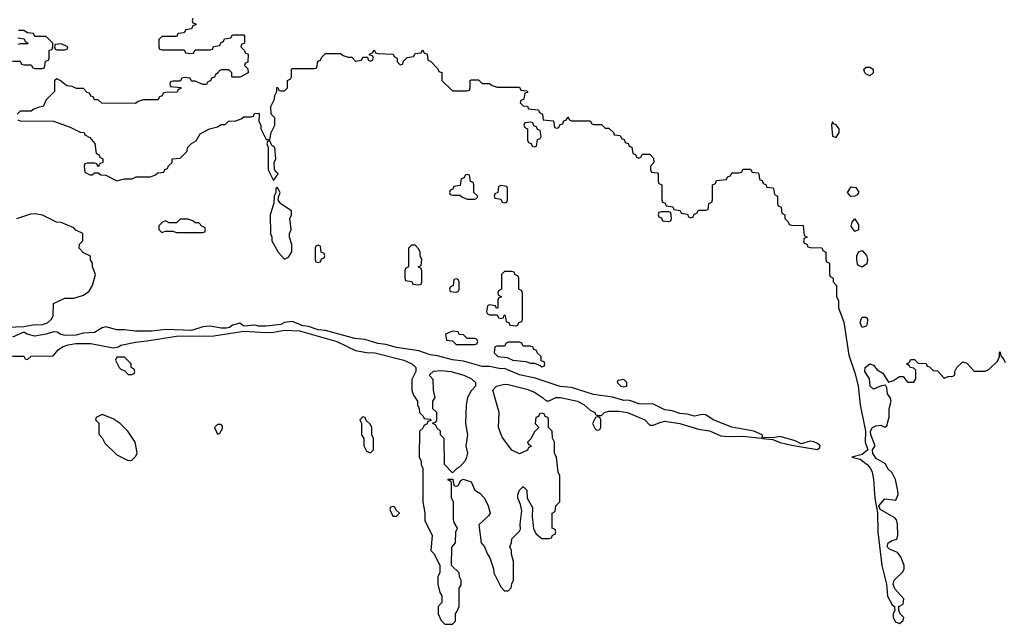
# Model space of a CAD drawing. Header units: inches. Extents: x 2701622 to 2964296, y 496201 to 720542.
# Tile 51 of 256: x 2743408 to 2748692, y 681734 to 684976. Entities that reach past the tile are written whole.
import ezdxf

# ---------------------------------------------------------------- set-up
doc = ezdxf.new("R2010")
doc.units = ezdxf.units.IN
doc.header["$MEASUREMENT"] = 0
doc.layers.add('C7648', color=7, linetype='Continuous')

msp = doc.modelspace()

# ---------------------------------------------------------------- linework, layer by layer
at = {"layer": 'C7648', "color": 4, "elevation": 8}
for points in [[(2744338, 684982), (2744334, 684970), (2744338, 684958), (2744352.7, 684952.7), (2744352.7, 684947.3), (2744338, 684942), (2744330, 684926), (2744298, 684922), (2744290, 684906), (2744258, 684902), (2744250, 684886), (2744170, 684886), (2744154, 684870), (2744154, 684830), (2744158, 684818), (2744170, 684814), (2744290, 684814), (2744298, 684798), (2744330, 684794), (2744342, 684798), (2744350, 684814), (2744430, 684814), (2744442, 684818), (2744447.3, 684832.7), (2744482, 684838), (2744488, 684852), (2744502, 684858), (2744507.3, 684872.7), (2744542, 684878), (2744550, 684894), (2744610, 684894), (2744614, 684890), (2744614, 684850), (2744598, 684842), (2744594, 684830), (2744614, 684810), (2744618, 684798), (2744634, 684790), (2744631.6, 684748.4), (2744618, 684742), (2744614, 684730), (2744631.6, 684711.6), (2744634, 684690), (2744591.6, 684668.4), (2744550, 684668), (2744546, 684670), (2744546, 684690), (2744530, 684706), (2744490, 684706), (2744478, 684702), (2744474, 684690), (2744458, 684682), (2744452.7, 684667.3), (2744438, 684662), (2744432.7, 684647.3), (2744418, 684642), (2744410, 684628), (2744390, 684628), (2744350, 684646), (2744330, 684646), (2744322, 684662), (2744290, 684666), (2744278, 684662), (2744270, 684646), (2744230, 684646), (2744218, 684642), (2744214, 684630), (2744218, 684618), (2744272.7, 684612.7), (2744272.7, 684607.3), (2744258, 684602), (2744252.7, 684587.3), (2744190, 684586), (2744178, 684582), (2744172.7, 684567.3), (2744158, 684562), (2744150, 684546), (2744070, 684546), (2744043.6, 684536.4), (2744030, 684526), (2743848.4, 684528.4), (2743830, 684546), (2743810, 684546), (2743802, 684562), (2743790, 684566), (2743782, 684582), (2743770, 684586), (2743750, 684606), (2743712.7, 684607.3), (2743690, 684618), (2743660.4, 684620.4), (2743626, 684650), (2743610, 684658), (2743594, 684650), (2743594, 684590), (2743550, 684546), (2743534, 684510), (2743512.7, 684507.3), (2743483.6, 684496.4), (2743470, 684486), (2743410, 684486), (2743394, 684470)], [(2743370, 684754), (2743410, 684754), (2743418, 684738), (2743430, 684734), (2743470, 684734), (2743478, 684718), (2743490, 684714), (2743530, 684714), (2743542, 684718), (2743547.3, 684752.7), (2743562, 684758), (2743566, 684770), (2743566, 684810), (2743582, 684818), (2743586, 684830), (2743586, 684850), (2743550, 684886), (2743490, 684886), (2743482, 684902), (2743450, 684906), (2743430, 684918), (2743402, 684918)], [(2743398, 684878), (2743432.7, 684872.7), (2743438, 684858), (2743454, 684850), (2743450, 684846), (2743410, 684846), (2743398, 684842)], [(2743398, 684438), (2743410, 684434), (2743590, 684431.3), (2743679.6, 684399.6), (2743732.7, 684372.7), (2743754, 684370), (2743758, 684358), (2743783.6, 684343.6), (2743811.6, 684311.6), (2743818, 684258), (2743832.7, 684252.7), (2743838, 684238), (2743854, 684230), (2743854, 684210), (2743838, 684202), (2743830, 684186), (2743822, 684202), (2743810, 684206), (2743770, 684206), (2743758, 684202), (2743754, 684190), (2743758, 684158), (2743783.6, 684143.6), (2743796.4, 684143.6), (2743810, 684154), (2743830, 684154), (2743843.6, 684143.6), (2743870, 684142), (2743930, 684112), (2743970, 684122), (2744010, 684122), (2744032.7, 684132.7), (2744110, 684134), (2744136.4, 684143.6), (2744150, 684154), (2744182, 684158), (2744187.3, 684172.7), (2744202, 684178), (2744207.3, 684192.7), (2744226, 684210), (2744226, 684230), (2744270, 684234), (2744306, 684270), (2744308.9, 684291.1), (2744330, 684312), (2744354.6, 684325.4), (2744376.4, 684363.6), (2744426, 684390), (2744470, 684402), (2744490, 684414), (2744510, 684414), (2744528.4, 684431.6), (2744567.3, 684432.7), (2744596.4, 684443.6), (2744610, 684454), (2744650, 684454), (2744662, 684458), (2744667.3, 684472.7), (2744690, 684474), (2744694, 684470), (2744692, 684430), (2744702, 684410), (2744702, 684390), (2744730, 684334), (2744750, 684334), (2744757.2, 684370), (2744778, 684410), (2744778, 684450), (2744758, 684470), (2744755.3, 684510), (2744775.3, 684550), (2744778, 684570), (2744788, 684590), (2744788, 684612), (2744792.7, 684612.7), (2744798, 684598), (2744810, 684594), (2744830, 684594), (2744846, 684610), (2744846, 684650), (2744862, 684658), (2744866, 684670), (2744866, 684710), (2744870, 684714), (2744990, 684714), (2745002, 684718), (2745007.3, 684752.7), (2745022, 684758), (2745027.3, 684772.7), (2745050, 684794), (2745130, 684794), (2745143.6, 684783.6), (2745170, 684774), (2745190, 684774), (2745210, 684754), (2745242, 684758), (2745250, 684774), (2745274, 684774), (2745278, 684758), (2745290, 684754), (2745302, 684758), (2745306, 684770), (2745302, 684782), (2745286, 684786), (2745286, 684790), (2745302, 684798), (2745310, 684814), (2745318, 684798), (2745330, 684794), (2745411.6, 684791.6), (2745418, 684778), (2745434, 684770), (2745434, 684750), (2745450, 684734), (2745462, 684738), (2745467.3, 684752.7), (2745487.3, 684772.7), (2745522, 684778), (2745530, 684794), (2745562, 684798), (2745570, 684814), (2745578, 684798), (2745594, 684790), (2745598, 684758), (2745612.7, 684752.7), (2745652.7, 684712.7), (2745658, 684698), (2745672.7, 684692.7), (2745674, 684650), (2745730, 684594), (2745810, 684594), (2745822, 684598), (2745826, 684610), (2745826, 684650), (2745830, 684654), (2745870, 684654), (2745890, 684634), (2745930, 684634), (2745943.6, 684623.6), (2745970, 684614), (2746090, 684614), (2746098, 684598), (2746130, 684594), (2746134, 684590), (2746134, 684586), (2746118, 684582), (2746114, 684550), (2746098, 684542), (2746094, 684530), (2746110, 684514), (2746132.7, 684512.7), (2746138, 684498), (2746192.7, 684492.7), (2746198, 684478), (2746214, 684470), (2746218, 684438), (2746272.7, 684432.7), (2746278, 684398), (2746290, 684394), (2746302, 684398), (2746307.3, 684412.7), (2746322, 684418), (2746327.3, 684432.7), (2746342, 684438), (2746350, 684454), (2746358, 684438), (2746370, 684434), (2746470, 684434), (2746478, 684418), (2746490, 684414), (2746530, 684414), (2746550, 684394), (2746570, 684394), (2746594, 684370), (2746598, 684358), (2746630, 684354), (2746638, 684338), (2746652.7, 684332.7), (2746658, 684318), (2746672.7, 684312.7), (2746678, 684298), (2746692.7, 684292.7), (2746698, 684258), (2746712.7, 684252.7), (2746718, 684238), (2746730, 684234), (2746742, 684238), (2746750, 684254), (2746790, 684254), (2746810, 684234), (2746812, 684210), (2746794, 684190), (2746794, 684170), (2746798, 684158), (2746830, 684154), (2746834, 684150), (2746834, 684110), (2746838, 684098), (2746854, 684090), (2746854, 684010), (2746858, 683998), (2746872.7, 683992.7), (2746878, 683978), (2746912.7, 683972.7), (2746918, 683958), (2746952.7, 683952.7), (2746958, 683938), (2746992.7, 683932.7), (2746998, 683918), (2747010, 683914), (2747022, 683918), (2747027.3, 683932.7), (2747042, 683938), (2747050, 683954), (2747090, 683954), (2747102, 683958), (2747106, 683990), (2747122, 683998), (2747126, 684010), (2747126, 684090), (2747142, 684098), (2747147.3, 684112.7), (2747202, 684118), (2747207.3, 684132.7), (2747222, 684138), (2747230, 684154), (2747270, 684154), (2747282, 684158), (2747290, 684174), (2747330, 684174), (2747338, 684158), (2747370, 684154), (2747374, 684150), (2747378, 684118), (2747392.7, 684112.7), (2747398, 684098), (2747412.7, 684092.7), (2747418, 684078), (2747450, 684074), (2747454, 684070), (2747458, 684038), (2747474, 684030), (2747474, 683990), (2747478, 683978), (2747494, 683970), (2747498, 683938), (2747514, 683930), (2747514, 683910), (2747532.7, 683892.7), (2747538, 683878), (2747550, 683874), (2747612.7, 683872.7), (2747618, 683818), (2747634, 683810), (2747618, 683802), (2747614, 683790), (2747618, 683778), (2747632.7, 683772.7), (2747638, 683758), (2747650, 683754), (2747712.7, 683752.7), (2747718, 683738), (2747734, 683730), (2747734, 683690), (2747738, 683678), (2747754, 683670), (2747754, 683610), (2747758, 683598), (2747774, 683590), (2747774, 683570), (2747791.3, 683550), (2747792, 683490), (2747802, 683470), (2747802, 683430), (2747830, 683354), (2747856.8, 683176.8), (2747890, 683082), (2747907.1, 683012.9), (2747919.1, 682910), (2747947.3, 682770), (2747944.9, 682710), (2747958.8, 682670), (2747930, 682645.2), (2747874, 682630), (2747918.8, 682618.8), (2747956.3, 682590), (2747973.4, 682570), (2747983, 682550), (2747990.6, 682510), (2747996.3, 682410), (2748011.6, 682331.6), (2748014, 682230), (2748034.9, 682050), (2748059.1, 681950), (2748065.5, 681885.5), (2748090, 681838), (2748102, 681830), (2748103.6, 681823.6), (2748104.7, 681810), (2748096, 681790), (2748094.8, 681770), (2748108, 681748), (2748121.4, 681741.4), (2748130, 681738.8), (2748150, 681754), (2748152, 681770), (2748133.2, 681790), (2748126, 681810), (2748126, 681830), (2748150, 681842), (2748153.2, 681870), (2748104.8, 681924.8), (2748096, 681950), (2748101.2, 681970), (2748146, 682014), (2748154, 682030), (2748154, 682050), (2748136.1, 682096.1), (2748118.9, 682118.9), (2748076.6, 682136.6), (2748063.7, 682150), (2748069.6, 682170.4), (2748090, 682184), (2748115.3, 682190), (2748121.2, 682210), (2748119.5, 682270), (2748113.6, 682293.6), (2748104.4, 682304.4), (2748026, 682350), (2748019, 682370), (2748050, 682407.3), (2748110, 682398.8), (2748122.9, 682430), (2748120.9, 682450), (2748107.3, 682510), (2748090, 682545.2), (2748067.5, 682567.5), (2748054.9, 682594.9), (2748003.6, 682623.6), (2747986.6, 682650), (2747984, 682670), (2747998.4, 682690), (2747976.3, 682750), (2747973.6, 682770), (2747985.2, 682790), (2748002, 682798), (2748030, 682802), (2748050, 682791), (2748062, 682798), (2748073.6, 682846.4), (2748074, 682890), (2748085.2, 682930), (2748079, 682950), (2748066, 682970), (2748062, 683002), (2748055.3, 683015.3), (2748032.9, 683012.9), (2747990, 682995.1), (2747972.7, 683010), (2747968.2, 683050), (2747944.2, 683090), (2747946, 683110), (2747970, 683131), (2747990, 683123.1), (2748010, 683098.4), (2748039.6, 683079.6), (2748070, 683032), (2748098, 683042), (2748130, 683062), (2748150, 683062), (2748172.7, 683032.7), (2748207.3, 683032.7), (2748218, 683050), (2748216.4, 683096.4), (2748207.3, 683107.3), (2748186, 683110), (2748182, 683122), (2748168, 683130), (2748182, 683138), (2748190, 683154), (2748210, 683154), (2748230, 683134), (2748272.7, 683132.7), (2748278, 683118), (2748290, 683114), (2748310, 683094), (2748332.7, 683092.7), (2748370, 683054), (2748390, 683062), (2748416.4, 683063.6), (2748426, 683070), (2748426, 683090), (2748438, 683110), (2748470, 683142), (2748490, 683134), (2748530, 683092), (2748590, 683092), (2748610, 683102), (2748654.6, 683145.4), (2748666, 683170), (2748666, 683190), (2748670, 683194), (2748672.7, 683172.7), (2748690, 683154), (2748696.9, 683136.9)], [(2743256.2, 683323.8), (2743430, 683331.3), (2743480.2, 683339.8), (2743530, 683341), (2743558, 683350), (2743578, 683370), (2743588, 683390), (2743590, 683454), (2743650, 683482), (2743698, 683482), (2743750, 683498), (2743780.2, 683519.8), (2743798, 683550), (2743815.3, 683610), (2743798, 683650), (2743798, 683670), (2743788.4, 683688.4), (2743787.3, 683707.3), (2743750, 683726), (2743728, 683750), (2743728.4, 683771.6), (2743746, 683790), (2743746, 683830), (2743710, 683848), (2743699, 683859), (2743630, 683888), (2743606, 683890), (2743530, 683928), (2743490, 683935.3), (2743466.4, 683933.6), (2743390, 683908)], [(2743370, 683171.3), (2743430, 683172), (2743438, 683158), (2743450, 683154), (2743470, 683172), (2743587.3, 683172.7), (2743613.6, 683206.4), (2743638.6, 683221.4), (2743667.5, 683232.5), (2743710, 683239.1), (2743790, 683238.7), (2743910, 683216), (2743939, 683221), (2743950, 683230.6), (2744030, 683247.3), (2744090, 683253), (2744250, 683279.3), (2744450, 683280.5), (2744610, 683306.4), (2744730, 683299.1), (2744770, 683300.7), (2744829.2, 683310.8), (2744910, 683307), (2745110.5, 683250.5), (2745210, 683202), (2745270.7, 683190.7), (2745314, 683190), (2745470, 683150.6), (2745512, 683130), (2745534, 683110), (2745534, 683090), (2745512.7, 683047.3), (2745512.7, 682987.3), (2745522, 682962), (2745542, 682930), (2745542, 682910), (2745551.6, 682891.6), (2745554, 682870), (2745574, 682850), (2745578, 682838), (2745610, 682834), (2745614, 682830), (2745614, 682826), (2745598, 682822), (2745592.7, 682807.3), (2745578, 682802), (2745572.7, 682787.3), (2745554, 682770), (2745552, 682630), (2745562, 682610), (2745562, 682590), (2745572, 682570), (2745572, 682390), (2745582, 682330), (2745582, 682290), (2745622, 682210), (2745614, 682130), (2745631.6, 682111.6), (2745662, 682050), (2745662, 682010), (2745652, 681990), (2745652, 681950), (2745663.6, 681903.6), (2745672.7, 681887.3), (2745674, 681850), (2745654, 681830), (2745654, 681790), (2745670, 681754), (2745690, 681734), (2745730, 681734), (2745746, 681750), (2745746, 681790), (2745756.4, 681803.6), (2745766, 681830), (2745767.3, 681927.3), (2745776.4, 681943.6), (2745778, 681970), (2745768.4, 681988.4), (2745766, 682010), (2745726, 682050), (2745727.3, 682147.3), (2745746, 682170), (2745748, 682230), (2745758, 682250), (2745740.4, 682280.4), (2745736.4, 682296.4), (2745735.3, 682390), (2745726, 682410), (2745726, 682490), (2745722, 682502), (2745707.3, 682507.3), (2745707.3, 682512.7), (2745732.7, 682512.7), (2745738, 682478), (2745750, 682474), (2745762, 682478), (2745775.3, 682504.7), (2745788.4, 682511.6), (2745830, 682498), (2745850, 682454), (2745876.9, 682436.9), (2745902, 682410), (2745922, 682370), (2745932, 682330), (2745923.6, 682316.4), (2745872.7, 682267.3), (2745884.7, 682170), (2745902, 682150), (2745918, 682110), (2745931.3, 682090), (2745951.1, 682031.1), (2745952, 682010), (2745990, 681934), (2746010, 681914), (2746030, 681914), (2746046, 681930), (2746048.4, 681951.6), (2746058, 681970), (2746058, 682070), (2746048, 682110), (2746048, 682130), (2746038, 682150), (2746047.3, 682172.7), (2746048.4, 682191.6), (2746090, 682234), (2746095.3, 682244.7), (2746094, 682270), (2746103.1, 682343.1), (2746096.4, 682376.4), (2746082, 682410), (2746082, 682430), (2746090, 682454), (2746106, 682470), (2746110, 682472), (2746130, 682454), (2746132, 682410), (2746159.6, 682359.6), (2746158, 682310), (2746162.8, 682262.8), (2746165.4, 682245.4), (2746179.6, 682219.6), (2746210, 682194), (2746250, 682194), (2746262, 682198), (2746267.3, 682212.7), (2746282, 682218), (2746286, 682230), (2746282, 682242), (2746266, 682250), (2746266, 682330), (2746282, 682338), (2746286, 682370), (2746306, 682390), (2746306, 682530), (2746298, 682550), (2746288, 682630), (2746278, 682650), (2746278, 682710), (2746267.3, 682732.7), (2746266, 682770), (2746246, 682790), (2746246, 682830), (2746242, 682842), (2746227.3, 682847.3), (2746222, 682862), (2746210, 682866), (2746198, 682862), (2746192.7, 682847.3), (2746178, 682842), (2746174, 682810), (2746194, 682790), (2746170, 682766), (2746151.6, 682728.4), (2746134, 682710), (2746138, 682698), (2746150, 682694), (2746152, 682688), (2746138, 682682), (2746132.7, 682667.3), (2746090, 682648), (2746050, 682668), (2745998, 682738), (2745978, 682790), (2745982, 682870), (2745948, 682990), (2745966, 683010), (2746010, 683020.7), (2746030, 683019.1), (2746130, 682994), (2746170, 682978), (2746214, 682950), (2746232.7, 682932.7), (2746250, 682932), (2746286, 682950), (2746309.4, 682950.6), (2746402, 682930), (2746438, 682910), (2746470, 682882), (2746494, 682870), (2746498, 682858), (2746510, 682854), (2746530, 682854), (2746546, 682870), (2746570, 682876), (2746623.2, 682876.8), (2746670, 682870.4), (2746762, 682830), (2746790, 682802), (2746810, 682802), (2746843.2, 682816.8), (2746870, 682822.8), (2746950, 682810.4), (2747050, 682780.7), (2747110, 682770.6), (2747170, 682744.7), (2747210, 682741), (2747290, 682743), (2747388.4, 682731.6), (2747395.3, 682744.7), (2747393.2, 682750), (2747348, 682770), (2747230, 682791.1), (2747130, 682829.6), (2747090, 682857.6), (2747070, 682858.7), (2747030, 682849.7), (2746990, 682860.5), (2746950, 682864), (2746910, 682878), (2746870, 682883.5), (2746810, 682914.7), (2746730, 682915.4), (2746688.1, 682931.9), (2746670, 682935.6), (2746650, 682933.3), (2746590, 682951.8), (2746486.8, 682966.8), (2746370, 683003), (2746308.5, 683008.5), (2746174.5, 683054.5), (2746090, 683071.3), (2746010, 683106), (2745990, 683104.2), (2745930, 683115.6), (2745890, 683116.3), (2745790, 683144.7), (2745730, 683151.2), (2745650, 683173.3), (2745610, 683178.7), (2745550, 683200.5), (2745430, 683218.3), (2745373.5, 683233.5), (2745330, 683239.7), (2745260.7, 683260.7), (2745206, 683266), (2745050, 683309.5), (2745010, 683312.7), (2744958, 683330), (2744930, 683334), (2744870, 683357.2), (2744830, 683352.3), (2744810, 683340.9), (2744730, 683331.8), (2744690, 683331.8), (2744670, 683338), (2744610, 683333.2), (2744590, 683349.2), (2744550, 683338), (2744534.2, 683325.8), (2744517.6, 683322.4), (2744490, 683321.3), (2744430, 683331.6), (2744390, 683329.5), (2744330, 683309.3), (2744193.8, 683313.8), (2744115.1, 683304.9), (2744030, 683305.1), (2743970, 683313), (2743930, 683313), (2743870, 683329.6), (2743850, 683322.9), (2743810, 683298), (2743750, 683295.1), (2743710, 683283.6), (2743650, 683282.4), (2743628.3, 683288.3), (2743610, 683300.7), (2743590, 683302.9), (2743550, 683289.6), (2743490, 683278), (2743449, 683290), (2743430, 683300.9), (2743370, 683273)]]:
    msp.add_lwpolyline(points, dxfattribs=at)
at = {"layer": 'C7648', "color": 4}
for points, elevation in [([(2743630, 684846), (2743598, 684842), (2743594, 684830), (2743598, 684818), (2743610, 684814), (2743650, 684814), (2743662, 684818), (2743666, 684830), (2743656.4, 684836.4)], 8), ([(2747970, 684675.1), (2747950, 684683), (2747944, 684690), (2747938.7, 684710), (2747950, 684720.3), (2747970, 684721.1), (2747988, 684710), (2747988.2, 684690)], 8), ([(2746150, 684426), (2746118, 684422), (2746114, 684410), (2746118, 684398), (2746134, 684390), (2746134, 684330), (2746138, 684318), (2746152.7, 684312.7), (2746158, 684298), (2746170, 684294), (2746182, 684298), (2746187.3, 684332.7), (2746202, 684338), (2746206, 684350), (2746202, 684382), (2746187.3, 684387.3), (2746182, 684402), (2746167.3, 684407.3), (2746162, 684422)], 8), ([(2747770, 684428.7), (2747763.8, 684410), (2747770, 684352), (2747790, 684344.7), (2747805.2, 684370), (2747806, 684390), (2747790, 684411.8), (2747777, 684417)], 12), ([(2744750, 684326), (2744738, 684322), (2744734, 684310), (2744742, 684290), (2744742, 684170), (2744770, 684114), (2744795.3, 684150), (2744781.2, 684161.2), (2744774.6, 684174.6), (2744773.2, 684210), (2744782, 684230), (2744778, 684290), (2744762, 684302)], 8), ([(2745810, 684146), (2745798, 684142), (2745792.7, 684127.3), (2745778, 684122), (2745772.7, 684087.3), (2745738, 684082), (2745732.7, 684067.3), (2745718, 684062), (2745714, 684050), (2745718, 684038), (2745730, 684034), (2745770, 684034), (2745783.6, 684023.6), (2745810, 684014), (2745850, 684014), (2745862, 684018), (2745866, 684030), (2745846, 684050), (2745846, 684090), (2745842, 684102), (2745827.3, 684107.3), (2745822, 684142)], 8), ([(2744790, 684078), (2744782, 684070), (2744782, 684050), (2744774, 684030), (2744772.7, 683992.7), (2744752, 683930), (2744754, 683830), (2744762, 683810), (2744762, 683790), (2744796, 683730), (2744830, 683691.3), (2744850, 683702), (2744868.9, 683731.1), (2744869, 683770), (2744855.3, 683810), (2744855.3, 683830), (2744864, 683850), (2744858, 683910), (2744866, 683930), (2744866, 683950), (2744809, 683989), (2744800.2, 684000.2), (2744795.3, 684010), (2744796.4, 684023.6), (2744806, 684050)], 8), ([(2745990, 684086), (2745978, 684082), (2745974, 684050), (2745958, 684042), (2745954, 684030), (2745958, 684018), (2745990, 684014), (2745998, 683998), (2746010, 683994), (2746022, 683998), (2746026, 684010), (2746026, 684070), (2746022, 684082)], 8), ([(2747867.9, 684027.9), (2747849.8, 684049.8), (2747870, 684079), (2747895.4, 684075.4), (2747911.6, 684051.6), (2747902.7, 684037.3), (2747890, 684029.8)], 8), ([(2746890, 683946), (2746850, 683946), (2746838, 683942), (2746834, 683930), (2746838, 683918), (2746852.7, 683912.7), (2746858, 683898), (2746890, 683894), (2746902, 683898), (2746906, 683910), (2746902, 683942)], 8), ([(2747890, 683839.5), (2747870, 683869.3), (2747876.2, 683890), (2747890, 683907.7), (2747910, 683876), (2747910, 683849.3)], 8), ([(2744310, 683906), (2744270, 683906), (2744250, 683886), (2744210, 683886), (2744190, 683898), (2744174, 683890), (2744154, 683870), (2744154, 683850), (2744170, 683834), (2744190, 683842), (2744230, 683842), (2744250, 683834), (2744390, 683834), (2744402, 683838), (2744406, 683850), (2744402, 683862), (2744387.3, 683867.3), (2744370, 683886), (2744350, 683886), (2744336.4, 683896.4)], 8), ([(2745010, 683766), (2744998, 683762), (2744994, 683750), (2744994, 683690), (2744998, 683678), (2745010, 683674), (2745022, 683678), (2745027.3, 683692.7), (2745042, 683698), (2745046, 683710), (2745042, 683722), (2745026, 683730), (2745022, 683762)], 8), ([(2745530, 683766), (2745510, 683766), (2745494, 683750), (2745494, 683650), (2745478, 683642), (2745474, 683630), (2745474, 683590), (2745478, 683578), (2745512.7, 683572.7), (2745518, 683558), (2745550, 683554), (2745562, 683558), (2745566, 683570), (2745566, 683630), (2745562, 683642), (2745546, 683650), (2745562, 683658), (2745566, 683690), (2745558, 683710), (2745558, 683730), (2745550, 683746)], 8), ([(2747930, 683649.7), (2747910, 683658), (2747904.7, 683664.7), (2747899.8, 683690), (2747901.4, 683710), (2747910, 683730.6), (2747930, 683738), (2747951.7, 683711.7), (2747958.7, 683690), (2747954, 683666)], 8), ([(2746050, 683626), (2746010, 683626), (2745994, 683610), (2745994, 683530), (2745978, 683522), (2745974, 683510), (2745978, 683498), (2745994, 683490), (2745978, 683482), (2745974, 683470), (2745974, 683430), (2745967.3, 683427.3), (2745962, 683442), (2745930, 683446), (2745918, 683442), (2745914, 683410), (2745918, 683398), (2745930, 683394), (2745970, 683394), (2745978, 683378), (2745990, 683374), (2746002, 683378), (2746010, 683394), (2746014, 683390), (2746018, 683358), (2746032.7, 683352.7), (2746038, 683338), (2746070, 683334), (2746082, 683338), (2746087.3, 683352.7), (2746102, 683358), (2746106, 683370), (2746106, 683510), (2746102, 683522), (2746086, 683530), (2746086, 683590), (2746082, 683602), (2746067.3, 683607.3), (2746062, 683622)], 8), ([(2745750, 683586), (2745738, 683582), (2745734, 683550), (2745718, 683542), (2745714, 683530), (2745718, 683518), (2745750, 683514), (2745762, 683518), (2745766, 683530), (2745766, 683570), (2745762, 683582)], 8), ([(2747930, 683326), (2747919.2, 683350), (2747923.9, 683370), (2747930, 683380.4), (2747950, 683381.3), (2747958.3, 683370), (2747956.4, 683343.6), (2747950, 683331.8)], 8), ([(2745730, 683306), (2745694, 683290), (2745698, 683258), (2745730, 683254), (2745750, 683234), (2745850, 683234), (2745862, 683238), (2745866, 683250), (2745862, 683262), (2745850, 683266), (2745810, 683266), (2745790, 683286), (2745767.3, 683287.3), (2745762, 683302)], 8), ([(2746090, 683246), (2746030, 683246), (2746018, 683242), (2746010, 683226), (2745970, 683226), (2745958, 683222), (2745954, 683190), (2745974, 683170), (2746023.6, 683163.6), (2746054, 683150), (2746123.6, 683143.6), (2746150, 683134), (2746170, 683134), (2746202, 683122), (2746210, 683114), (2746222, 683118), (2746226, 683130), (2746222, 683142), (2746207.3, 683147.3), (2746206, 683170), (2746187.3, 683187.3), (2746182, 683202), (2746167.3, 683207.3), (2746162, 683222), (2746150, 683226), (2746110, 683226), (2746102, 683242)], 8), ([(2743970, 683166), (2743930, 683166), (2743922, 683150), (2743942, 683110), (2743950, 683102), (2743972.7, 683092.7), (2743990, 683074), (2744010, 683074), (2744022, 683078), (2744026, 683090), (2744022, 683102), (2744006, 683110), (2744006, 683130)], 8), ([(2745730, 682546), (2745688, 682590), (2745686, 682730), (2745666, 682750), (2745666, 682770), (2745647.3, 682787.3), (2745642, 682802), (2745626, 682810), (2745626, 682814), (2745642, 682818), (2745646, 682830), (2745646, 682870), (2745626, 682890), (2745626, 682930), (2745638, 682950), (2745628, 682990), (2745627.3, 683047.3), (2745606, 683070), (2745628.7, 683091.3), (2745670, 683094.8), (2745722, 683090), (2745792, 683070), (2745832, 683050), (2745854, 683030), (2745854, 683010), (2745830, 682986), (2745812, 682950), (2745804.7, 682910), (2745801, 682810), (2745812, 682750), (2745802, 682690), (2745810.8, 682650.8), (2745806, 682630), (2745798, 682610), (2745770, 682578), (2745754, 682570)], 8), ([(2746650, 683046), (2746618, 683042), (2746614, 683030), (2746634, 683010), (2746650, 683007.7), (2746666, 683010), (2746666, 683030)], 8), ([(2743850, 682858), (2743818, 682842), (2743814, 682830), (2743832, 682812), (2743832.7, 682752.7), (2743850, 682734), (2743865.4, 682705.4), (2743930, 682642), (2743990, 682612), (2744010, 682614), (2744030, 682634), (2744038, 682650), (2744036.4, 682663.6), (2744028, 682710), (2743988, 682770), (2743948, 682810), (2743910, 682835.3)], 8), ([(2744490, 682806), (2744470, 682806), (2744454, 682790), (2744470, 682754), (2744482, 682758), (2744496.4, 682783.6), (2744496.4, 682796.4)], 8), ([(2745250, 682846), (2745234, 682830), (2745242, 682810), (2745242, 682750), (2745254, 682730), (2745254, 682690), (2745270, 682662), (2745290, 682654), (2745306, 682670), (2745306, 682730), (2745298, 682750), (2745298, 682790), (2745290, 682806), (2745267.3, 682827.3), (2745262, 682842)], 8), ([(2746510, 682846), (2746498, 682842), (2746482, 682810), (2746498, 682778), (2746510, 682774), (2746522, 682778), (2746526, 682790), (2746526, 682830), (2746522, 682842)], 8), ([(2747490, 682740.9), (2747450, 682734), (2747404.7, 682735.3), (2747394, 682730), (2747450, 682724), (2747488.6, 682708.6), (2747550, 682694), (2747690, 682671.3), (2747700.4, 682679.6), (2747704, 682690), (2747690, 682704), (2747670, 682712.3), (2747650, 682715.1), (2747602, 682702), (2747570, 682718)], 8), ([(2745410, 682366), (2745398, 682362), (2745394, 682350), (2745410, 682314), (2745430, 682314), (2745446, 682330), (2745427.3, 682347.3), (2745422, 682362)], 8)]:
    msp.add_lwpolyline(points, close=True, dxfattribs=dict(at, elevation=elevation))

doc.saveas('drawing.dxf')
